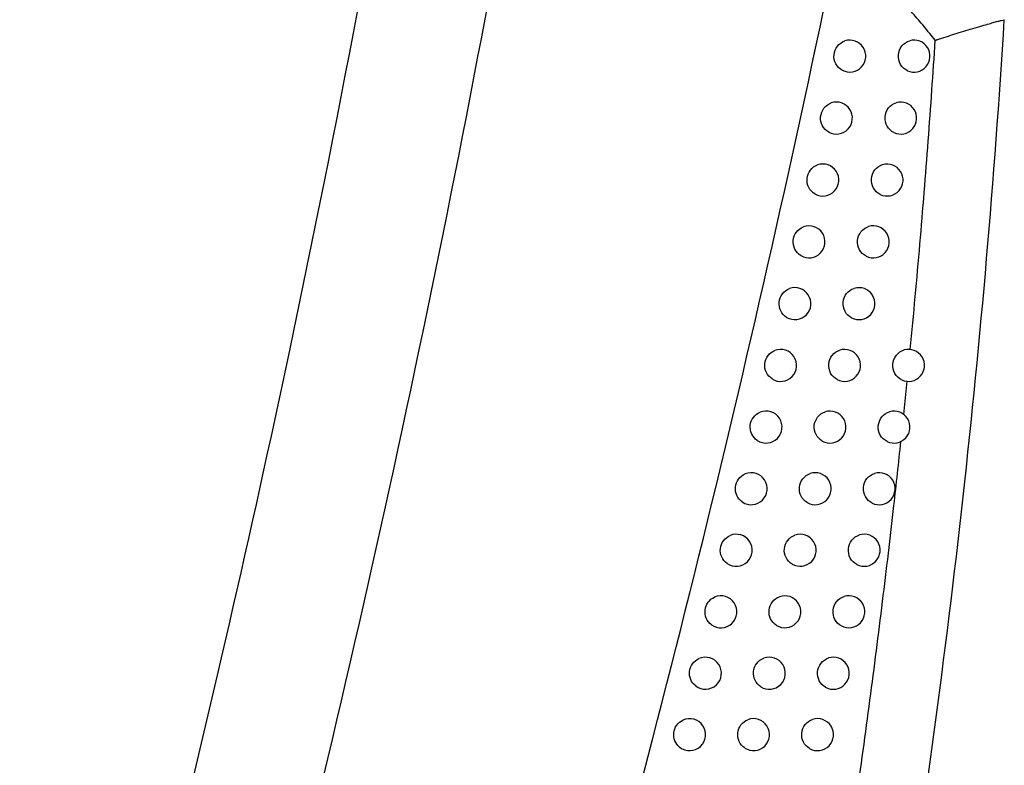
# Model space of a CAD drawing. Header units: millimetres. Extents: x -3.03 to 0.78, y -0.23 to 0.59.
# Tile 9 of 165: x -0.0373 to -0.0065, y 0.0985 to 0.1218. Entities that reach past the tile are written whole.
import ezdxf

# ---------------------------------------------------------------- set-up
doc = ezdxf.new("R2010")
doc.units = ezdxf.units.MM

msp = doc.modelspace()

# ---------------------------------------------------------------- linework, layer by layer
at = {"color": 7, "linetype": 'Continuous', "lineweight": 25}
msp.add_line((-0.009645, 0.109419), (-0.009539, 0.110455), dxfattribs=at)
for centre, radius, start, end in [((-0.011334, 0.120621), 0.0005000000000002, 242.171013, 108.193809), ((-0.009324, 0.120621), 0.0005, 245.62699, 105.792405), ((-0.011752, 0.118684), 0.0005, 241.364115, 108.649523), ((-0.009742, 0.118684), 0.0004999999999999, 244.931319, 106.132985), ((-0.012176, 0.116748), 0.0004999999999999, 240.530804, 109.131917), ((-0.010167, 0.116748), 0.0005, 244.215006, 106.493392), ((-0.012609, 0.114815), 0.0005000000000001, 239.669861, 109.642486), ((-0.0106, 0.114815), 0.0005000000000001, 243.477305, 106.87463), ((-0.013049, 0.112883), 0.0005000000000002, 238.779958, 110.18284), ((-0.011049, 0.112883), 0.0005000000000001, 242.702351, 107.288228), ((-0.013497, 0.110953), 0.0005, 237.859643, 110.754723), ((-0.011497, 0.110953), 0.0005, 241.919527, 107.71447), ((-0.009497, 0.110953), 0.0005, 245.106004, 105.593165), ((-0.013952, 0.109025), 0.0005, 236.907322, 111.360022), ((-0.011952, 0.109025), 0.0005000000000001, 241.112693, 108.164951), ((-0.009952, 0.109025), 0.0005, 244.398168, 105.938667), ((-0.014415, 0.107098), 0.0005000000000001, 235.921244, 112.00079), ((-0.012415, 0.107098), 0.0005000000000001, 240.280824, 108.640963), ((-0.010415, 0.107098), 0.0005000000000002, 243.670337, 106.303717), ((-0.014885, 0.105174), 0.0005000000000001, 234.899475, 112.679271), ((-0.012885, 0.105174), 0.0005, 239.422805, 109.143893), ((-0.010885, 0.105174), 0.0005, 242.921797, 106.68928), ((-0.015364, 0.103251), 0.0005000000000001, 233.839876, 113.39792), ((-0.013364, 0.103251), 0.0005, 238.53742, 109.67523), ((-0.011364, 0.103251), 0.0005000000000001, 242.151777, 107.096381), ((-0.015849, 0.10133), 0.0005000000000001, 232.740068, 114.159442), ((-0.013849, 0.10133), 0.0005000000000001, 237.623343, 110.236578), ((-0.011849, 0.10133), 0.0005000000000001, 241.359442, 107.526109), ((-0.016343, 0.099411), 0.0005, 231.597399, 114.966827), ((-0.014343, 0.099411), 0.0005, 236.679123, 110.829674), ((-0.012343, 0.099411), 0.0005000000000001, 240.543889, 107.979623)]:
    msp.add_arc(centre, radius, start, end, dxfattribs=at)
for points, knots in [([(-0.0338353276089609, 0.0751837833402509), (-0.0319903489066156, 0.0815625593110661), (-0.0302717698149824, 0.0879782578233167), (-0.0270929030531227, 0.1008645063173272), (-0.0256316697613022, 0.1073365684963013), (-0.0229664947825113, 0.1203387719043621), (-0.0217620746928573, 0.1268716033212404), (-0.0196137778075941, 0.1399694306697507), (-0.0186695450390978, 0.1465369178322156), (-0.0170425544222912, 0.1597092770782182), (-0.0163582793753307, 0.166317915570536), (-0.0152529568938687, 0.1795376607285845), (-0.0148316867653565, 0.1861518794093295), (-0.0139611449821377, 0.2060075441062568), (-0.0139018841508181, 0.2192618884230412), (-0.0143765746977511, 0.232533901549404)], [0, 0, 0, 0, 0.125, 0.125, 0.25, 0.25, 0.375, 0.375, 0.5, 0.5, 0.625, 0.625, 0.75, 0.75, 1, 1, 1, 1]), ([(-0.0372918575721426, 0.0774475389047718), (-0.0340790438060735, 0.0886679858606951), (-0.0312621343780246, 0.1000017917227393), (-0.0258722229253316, 0.1254988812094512), (-0.0235088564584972, 0.1397064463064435), (-0.0200252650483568, 0.1682732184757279), (-0.01890504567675, 0.1826323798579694), (-0.0180313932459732, 0.2080438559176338), (-0.018020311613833, 0.2190872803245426), (-0.0183772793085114, 0.2301187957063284)], [2.862715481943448, 2.862715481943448, 2.862715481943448, 2.862715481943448, 2.933266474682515, 2.933266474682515, 3.02024621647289, 3.02024621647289, 3.10722595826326, 3.10722595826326, 3.173944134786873, 3.173944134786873, 3.173944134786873, 3.173944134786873]), ([(-0.0086601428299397, 0.121115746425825), (-0.0087761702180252, 0.1212594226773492), (-0.009008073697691, 0.1215465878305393), (-0.0093662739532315, 0.1219684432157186), (-0.0097317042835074, 0.1223833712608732), (-0.0101051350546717, 0.1227907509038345), (-0.0104863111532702, 0.1231907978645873), (-0.0108754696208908, 0.1235832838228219), (-0.0112719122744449, 0.1239689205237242), (-0.0115426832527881, 0.124219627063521), (-0.011678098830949, 0.1243450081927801)], [0, 0, 0, 0, 0.1253188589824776, 0.2504743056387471, 0.3755021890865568, 0.5004385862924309, 0.625319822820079, 0.750182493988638, 0.8750634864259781, 1, 1, 1, 1]), ([(-0.0086563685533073, 0.1211137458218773), (-0.0086545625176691, 0.1211152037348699), (-0.0086488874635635, 0.1211197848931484), (-0.0086342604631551, 0.1211243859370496), (-0.0086114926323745, 0.1211326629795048), (-0.0085737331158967, 0.1211450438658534), (-0.0084986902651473, 0.1211704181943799), (-0.00834283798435, 0.1212208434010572), (-0.008113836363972, 0.1212932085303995), (-0.0078388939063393, 0.1213779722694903), (-0.0075559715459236, 0.1214637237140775), (-0.0072833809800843, 0.1215445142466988), (-0.0070450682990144, 0.1216136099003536), (-0.0068577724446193, 0.1216667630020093), (-0.0067129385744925, 0.1217065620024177), (-0.0065955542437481, 0.1217370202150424), (-0.0065299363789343, 0.1217524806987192), (-0.0065012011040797, 0.1217592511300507)], [0, 0, 0, 0, 0.0030871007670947, 0.009700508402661, 0.0203688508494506, 0.0357550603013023, 0.0625834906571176, 0.1251605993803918, 0.2502757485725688, 0.3753584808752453, 0.5003883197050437, 0.637310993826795, 0.7499212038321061, 0.8305598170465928, 0.899605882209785, 0.956035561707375, 1, 1, 1, 1]), ([(-0.011567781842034, 0.1201783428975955), (-0.0116527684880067, 0.1202232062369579), (-0.0117227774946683, 0.1202936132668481), (-0.0118142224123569, 0.1204643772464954), (-0.0118347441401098, 0.1205648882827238), (-0.0118183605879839, 0.1207591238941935), (-0.011781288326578, 0.1208547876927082), (-0.0116625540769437, 0.1210078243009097), (-0.0115817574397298, 0.1210655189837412), (-0.011490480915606, 0.121095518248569)], [0, 0, 0, 0, 0.25, 0.25, 0.5, 0.5, 0.75, 0.75, 1, 1, 1, 1]), ([(-0.0095304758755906, 0.1201650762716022), (-0.0096209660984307, 0.1202060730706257), (-0.0096968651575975, 0.1202758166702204), (-0.0097976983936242, 0.1204508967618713), (-0.0098211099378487, 0.120555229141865), (-0.0098059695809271, 0.1207585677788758), (-0.0097669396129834, 0.1208588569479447), (-0.0096420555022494, 0.121016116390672), (-0.0095557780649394, 0.1210746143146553), (-0.0094602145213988, 0.1211016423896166)], [0, 0, 0, 0, 0.25, 0.25, 0.5, 0.5, 0.75, 0.75, 1, 1, 1, 1]), ([(-0.0094414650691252, 0.1114499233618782), (-0.0093888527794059, 0.1120025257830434), (-0.0092842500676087, 0.1131011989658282), (-0.0091395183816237, 0.114740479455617), (-0.0090044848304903, 0.1163608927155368), (-0.0088798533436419, 0.1179625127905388), (-0.0087643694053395, 0.1195452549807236), (-0.0086947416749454, 0.1205944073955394), (-0.0086601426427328, 0.1211157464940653)], [0, 0, 0, 0, 0.1717216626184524, 0.3414136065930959, 0.5090817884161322, 0.6747319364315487, 0.8383695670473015, 1, 1, 1, 1]), ([(-0.0099535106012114, 0.1182307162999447), (-0.0100430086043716, 0.1182725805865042), (-0.0101177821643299, 0.1183425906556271), (-0.0102167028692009, 0.1185170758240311), (-0.0102394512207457, 0.1186207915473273), (-0.010223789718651, 0.1188224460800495), (-0.0101849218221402, 0.1189219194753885), (-0.0100609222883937, 0.1190781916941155), (-0.0099754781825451, 0.1191364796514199), (-0.0098805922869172, 0.1191639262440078)], [0, 0, 0, 0, 0.25, 0.25, 0.5, 0.5, 0.75, 0.75, 1, 1, 1, 1]), ([(-0.0119911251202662, 0.1182447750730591), (-0.0120747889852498, 0.1182904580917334), (-0.0121434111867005, 0.1183609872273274), (-0.0122326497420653, 0.1185308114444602), (-0.0122524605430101, 0.1186304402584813), (-0.0122356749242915, 0.1188227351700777), (-0.0121990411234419, 0.1189172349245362), (-0.0120815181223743, 0.1190693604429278), (-0.0120016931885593, 0.1191268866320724), (-0.0119113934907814, 0.1191573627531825)], [0, 0, 0, 0, 0.25, 0.25, 0.5, 0.5, 0.75, 0.75, 1, 1, 1, 1]), ([(-0.0124222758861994, 0.1163130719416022), (-0.012504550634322, 0.1163595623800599), (-0.0125717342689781, 0.1164301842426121), (-0.0126587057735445, 0.1165990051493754), (-0.0126777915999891, 0.1166976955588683), (-0.0126606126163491, 0.11688800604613), (-0.0126244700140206, 0.1169812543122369), (-0.0125081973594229, 0.1171324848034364), (-0.0124294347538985, 0.1171897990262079), (-0.0123401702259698, 0.1172207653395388)], [0, 0, 0, 0, 0.25, 0.25, 0.5, 0.5, 0.75, 0.75, 1, 1, 1, 1]), ([(-0.0103843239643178, 0.1162981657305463), (-0.0104727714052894, 0.1163408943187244), (-0.0105463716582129, 0.1164111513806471), (-0.0106433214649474, 0.1165849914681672), (-0.0106653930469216, 0.1166880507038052), (-0.0106492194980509, 0.1168879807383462), (-0.0106105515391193, 0.1169865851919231), (-0.0104874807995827, 0.1171418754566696), (-0.0104029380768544, 0.1171999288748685), (-0.010308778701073, 0.1172278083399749)], [0, 0, 0, 0, 0.25, 0.25, 0.5, 0.5, 0.75, 0.75, 1, 1, 1, 1]), ([(-0.0128612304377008, 0.1143832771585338), (-0.0129420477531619, 0.1144305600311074), (-0.0130077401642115, 0.1145012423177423), (-0.0130923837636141, 0.1146689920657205), (-0.0131107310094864, 0.1147666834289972), (-0.0130931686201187, 0.1149549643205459), (-0.0130575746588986, 0.1150468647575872), (-0.0129425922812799, 0.1151972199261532), (-0.0128649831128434, 0.1152542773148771), (-0.0127768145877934, 0.1152857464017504)], [0, 0, 0, 0, 0.25, 0.25, 0.5, 0.5, 0.75, 0.75, 1, 1, 1, 1]), ([(-0.0108229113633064, 0.114367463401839), (-0.010910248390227, 0.1144110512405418), (-0.010982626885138, 0.1144815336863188), (-0.0110775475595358, 0.1146546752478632), (-0.0110989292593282, 0.1147570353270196), (-0.0110822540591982, 0.1149551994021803), (-0.0110438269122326, 0.1150528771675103), (-0.0109217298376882, 0.1152071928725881), (-0.0108381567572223, 0.1152649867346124), (-0.0107447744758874, 0.1152933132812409)], [0, 0, 0, 0, 0.25, 0.25, 0.5, 0.5, 0.75, 0.75, 1, 1, 1, 1]), ([(-0.013307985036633, 0.1124554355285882), (-0.0133872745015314, 0.1125034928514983), (-0.0134514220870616, 0.1125742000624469), (-0.0135336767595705, 0.1127408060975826), (-0.013551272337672, 0.1128374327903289), (-0.0135333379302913, 0.1130236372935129), (-0.013498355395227, 0.1131140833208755), (-0.0133847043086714, 0.113263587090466), (-0.0133083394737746, 0.1133203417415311), (-0.0132213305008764, 0.1133523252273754)], [0, 0, 0, 0, 0.25, 0.25, 0.5, 0.5, 0.75, 0.75, 1, 1, 1, 1]), ([(-0.011278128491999, 0.1124387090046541), (-0.0113642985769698, 0.1124831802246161), (-0.0114353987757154, 0.1125538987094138), (-0.0115281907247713, 0.1127263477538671), (-0.0115488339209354, 0.1128279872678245), (-0.0115315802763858, 0.11302436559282), (-0.01149338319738, 0.1131210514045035), (-0.0113722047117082, 0.11327435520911), (-0.0112899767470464, 0.1133316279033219), (-0.0111974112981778, 0.1133604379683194)], [0, 0, 0, 0, 0.25, 0.25, 0.5, 0.5, 0.75, 0.75, 1, 1, 1, 1]), ([(-0.0137625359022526, 0.1105295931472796), (-0.013840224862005, 0.1105784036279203), (-0.0139027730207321, 0.1106490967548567), (-0.013982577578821, 0.110814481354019), (-0.0139994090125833, 0.110909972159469), (-0.0139811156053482, 0.1110940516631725), (-0.013946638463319, 0.1111831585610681), (-0.0138347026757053, 0.1113313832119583), (-0.0137595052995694, 0.1113880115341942), (-0.0136737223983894, 0.1114205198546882)], [0, 0, 0, 0, 0.25, 0.25, 0.5, 0.5, 0.75, 0.75, 1, 1, 1, 1]), ([(-0.011731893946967, 0.1105118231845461), (-0.0118168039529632, 0.1105571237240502), (-0.0118865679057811, 0.1106279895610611), (-0.0119772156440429, 0.1107995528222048), (-0.0119971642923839, 0.1109003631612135), (-0.0119795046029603, 0.111094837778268), (-0.0119416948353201, 0.111190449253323), (-0.0118216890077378, 0.1113428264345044), (-0.0117403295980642, 0.1113999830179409), (-0.0116486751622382, 0.1114292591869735)], [0, 0, 0, 0, 0.25, 0.25, 0.5, 0.5, 0.75, 0.75, 1, 1, 1, 1]), ([(-0.00970700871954, 0.1104994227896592), (-0.0097969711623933, 0.1105411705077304), (-0.0098721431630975, 0.1106113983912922), (-0.0099714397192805, 0.1107868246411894), (-0.0099940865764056, 0.1108910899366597), (-0.0099777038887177, 0.1110938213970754), (-0.0099381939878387, 0.1111936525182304), (-0.0098127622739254, 0.1113499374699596), (-0.0097264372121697, 0.1114079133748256), (-0.009630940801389, 0.1114345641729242)], [0, 0, 0, 0, 0.25, 0.25, 0.5, 0.5, 0.75, 0.75, 1, 1, 1, 1]), ([(-0.0142248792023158, 0.1086057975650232), (-0.0143008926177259, 0.1086553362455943), (-0.014361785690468, 0.1087259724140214), (-0.0144390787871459, 0.1088900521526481), (-0.0144551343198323, 0.1089843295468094), (-0.0144364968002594, 0.1091662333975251), (-0.0144023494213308, 0.1092542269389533), (-0.0142926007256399, 0.1094005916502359), (-0.0142184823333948, 0.1094573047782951), (-0.0141339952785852, 0.1094903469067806)], [0, 0, 0, 0, 0.25, 0.25, 0.5, 0.5, 0.75, 0.75, 1, 1, 1, 1]), ([(-0.01219342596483, 0.1085869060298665), (-0.0122770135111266, 0.1086330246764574), (-0.0123453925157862, 0.1087040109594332), (-0.0124338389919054, 0.1088746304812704), (-0.0124530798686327, 0.1089745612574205), (-0.0124350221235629, 0.1091670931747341), (-0.0123976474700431, 0.1092615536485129), (-0.0122788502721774, 0.109413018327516), (-0.0121984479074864, 0.1094700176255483), (-0.012107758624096, 0.1094997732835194)], [0, 0, 0, 0, 0.25, 0.25, 0.5, 0.5, 0.75, 0.75, 1, 1, 1, 1]), ([(-0.010167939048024, 0.1085737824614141), (-0.0102568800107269, 0.108616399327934), (-0.0103309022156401, 0.1086868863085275), (-0.0104282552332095, 0.108861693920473), (-0.010450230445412, 0.1089653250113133), (-0.0104333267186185, 0.1091663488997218), (-0.0103939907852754, 0.1092653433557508), (-0.0102694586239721, 0.1094206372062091), (-0.0101839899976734, 0.1094783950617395), (-0.010089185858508, 0.1095054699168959)], [0, 0, 0, 0, 0.25, 0.25, 0.5, 0.5, 0.75, 0.75, 1, 1, 1, 1]), ([(-0.0116223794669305, 0.0941016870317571), (-0.0115394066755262, 0.0946432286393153), (-0.0113744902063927, 0.0957195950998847), (-0.0111395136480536, 0.0973257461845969), (-0.0109152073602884, 0.0989129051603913), (-0.0107020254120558, 0.1004811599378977), (-0.0104994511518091, 0.1020304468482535), (-0.0103072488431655, 0.1035607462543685), (-0.0101250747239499, 0.1050720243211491), (-0.0099707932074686, 0.1064083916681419), (-0.0098408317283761, 0.1075738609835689), (-0.0097691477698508, 0.10824200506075), (-0.0097334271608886, 0.1085749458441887)], [0, 0, 0, 0, 0.1125991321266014, 0.2238016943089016, 0.3336117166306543, 0.4420330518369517, 0.5490693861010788, 0.654724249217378, 0.7590010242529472, 0.8619029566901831, 0.9311852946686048, 1, 1, 1, 1]), ([(-0.01469501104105, 0.1066840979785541), (-0.014769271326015, 0.1067343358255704), (-0.0148284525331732, 0.1068048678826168), (-0.0149031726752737, 0.1069675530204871), (-0.0149184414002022, 0.1070605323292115), (-0.0148994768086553, 0.1072402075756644), (-0.0148657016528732, 0.1073270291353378), (-0.014758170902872, 0.107471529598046), (-0.0146852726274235, 0.1075282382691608), (-0.0146021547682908, 0.107561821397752)], [0, 0, 0, 0, 0.25, 0.25, 0.5, 0.5, 0.75, 0.75, 1, 1, 1, 1]), ([(-0.0126627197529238, 0.1066639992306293), (-0.0127449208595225, 0.1067109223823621), (-0.0128118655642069, 0.1067819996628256), (-0.0128980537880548, 0.1069516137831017), (-0.0129165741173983, 0.1070506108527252), (-0.0128981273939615, 0.1072411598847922), (-0.0128612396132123, 0.10733438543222), (-0.0127436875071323, 0.1074849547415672), (-0.0126643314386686, 0.1075417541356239), (-0.0125746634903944, 0.1075720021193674)], [0, 0, 0, 0, 0.25, 0.25, 0.5, 0.5, 0.75, 0.75, 1, 1, 1, 1]), ([(-0.0106366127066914, 0.106650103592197), (-0.0107244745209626, 0.1066935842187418), (-0.0107973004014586, 0.1067643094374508), (-0.0108926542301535, 0.1069384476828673), (-0.0109139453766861, 0.1070414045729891), (-0.0108965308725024, 0.1072406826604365), (-0.0108574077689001, 0.107338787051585), (-0.0107338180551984, 0.107493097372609), (-0.0106492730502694, 0.1075506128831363), (-0.0105552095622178, 0.1075781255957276)], [0, 0, 0, 0, 0.25, 0.25, 0.5, 0.5, 0.75, 0.75, 1, 1, 1, 1]), ([(-0.015172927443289, 0.1047645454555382), (-0.0152453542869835, 0.1048154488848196), (-0.0153027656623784, 0.1048858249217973), (-0.0153748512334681, 0.105047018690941), (-0.0153893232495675, 0.1051386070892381), (-0.015370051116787, 0.1053159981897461), (-0.0153366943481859, 0.105401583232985), (-0.0152314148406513, 0.1055442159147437), (-0.0151598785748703, 0.1056008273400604), (-0.0150782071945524, 0.10563495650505)], [0, 0, 0, 0, 0.25, 0.25, 0.5, 0.5, 0.75, 0.75, 1, 1, 1, 1]), ([(-0.013139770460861, 0.1047431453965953), (-0.013220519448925, 0.1047908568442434), (-0.0132859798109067, 0.1048619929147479), (-0.0133698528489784, 0.1050305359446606), (-0.0133876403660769, 0.1051285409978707), (-0.013368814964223, 0.1053170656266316), (-0.0133324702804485, 0.105408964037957), (-0.0132162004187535, 0.1055586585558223), (-0.0131379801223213, 0.1056152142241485), (-0.0130493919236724, 0.1056459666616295)], [0, 0, 0, 0, 0.25, 0.25, 0.5, 0.5, 0.75, 0.75, 1, 1, 1, 1]), ([(-0.011113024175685, 0.1047284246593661), (-0.011199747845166, 0.1047727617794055), (-0.0112713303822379, 0.1048437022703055), (-0.0113646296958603, 0.1050171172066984), (-0.0113852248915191, 0.1051193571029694), (-0.0113673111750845, 0.1053168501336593), (-0.0113284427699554, 0.1054140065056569), (-0.0112058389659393, 0.1055673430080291), (-0.0111222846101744, 0.1056245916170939), (-0.0110290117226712, 0.1056525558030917)], [0, 0, 0, 0, 0.25, 0.25, 0.5, 0.5, 0.75, 0.75, 1, 1, 1, 1]), ([(-0.0156586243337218, 0.1028471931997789), (-0.0157291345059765, 0.1028987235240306), (-0.0157847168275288, 0.1029688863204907), (-0.0158541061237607, 0.1031284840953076), (-0.0158677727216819, 0.1032185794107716), (-0.0158482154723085, 0.1033936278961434), (-0.0158153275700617, 0.1034779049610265), (-0.0157123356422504, 0.1036186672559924), (-0.0156423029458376, 0.1036750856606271), (-0.0155621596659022, 0.1037097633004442)], [0, 0, 0, 0, 0.25, 0.25, 0.5, 0.5, 0.75, 0.75, 1, 1, 1, 1]), ([(-0.0136245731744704, 0.1028243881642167), (-0.0137038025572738, 0.1028728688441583), (-0.0137677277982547, 0.102944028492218), (-0.0138492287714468, 0.1031114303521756), (-0.0138662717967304, 0.1032083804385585), (-0.0138470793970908, 0.103394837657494), (-0.0138113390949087, 0.1034853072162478), (-0.0136963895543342, 0.1036341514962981), (-0.0136193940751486, 0.1036904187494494), (-0.0135319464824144, 0.1037216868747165)], [0, 0, 0, 0, 0.25, 0.25, 0.5, 0.5, 0.75, 0.75, 1, 1, 1, 1]), ([(-0.0115971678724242, 0.1028087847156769), (-0.0116827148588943, 0.1028539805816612), (-0.0117530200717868, 0.102925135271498), (-0.0118442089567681, 0.1030978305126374), (-0.0118640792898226, 0.1031993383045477), (-0.0118456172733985, 0.1033950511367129), (-0.0118070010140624, 0.1034912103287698), (-0.0116853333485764, 0.1036435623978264), (-0.0116030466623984, 0.1037003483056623), (-0.0115105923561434, 0.1037287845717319)], [0, 0, 0, 0, 0.25, 0.25, 0.5, 0.5, 0.75, 0.75, 1, 1, 1, 1]), ([(-0.016152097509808, 0.1009320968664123), (-0.0162206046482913, 0.1009842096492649), (-0.0162742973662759, 0.1010540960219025), (-0.0163409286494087, 0.1012119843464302), (-0.0163537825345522, 0.1013004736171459), (-0.0163339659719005, 0.1014731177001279), (-0.0163016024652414, 0.1015560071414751), (-0.0162009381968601, 0.1016948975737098), (-0.016132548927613, 0.101751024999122), (-0.0160540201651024, 0.1017862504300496)], [0, 0, 0, 0, 0.25, 0.25, 0.5, 0.5, 0.75, 0.75, 1, 1, 1, 1]), ([(-0.014117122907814, 0.1009077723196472), (-0.0141947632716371, 0.1009570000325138), (-0.0142571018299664, 0.1010281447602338), (-0.0143361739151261, 0.1011943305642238), (-0.0143524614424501, 0.1012901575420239), (-0.0143329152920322, 0.1014745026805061), (-0.0142977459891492, 0.1015635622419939), (-0.0141843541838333, 0.1017113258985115), (-0.0141085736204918, 0.1017673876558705), (-0.0140223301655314, 0.1017991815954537)], [0, 0, 0, 0, 0.25, 0.25, 0.5, 0.5, 0.75, 0.75, 1, 1, 1, 1]), ([(-0.0120890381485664, 0.1008912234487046), (-0.0121733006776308, 0.1009372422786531), (-0.0122422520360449, 0.1010085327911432), (-0.0123312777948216, 0.1011803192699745), (-0.0123504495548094, 0.1012809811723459), (-0.0123315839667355, 0.1014747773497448), (-0.0122933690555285, 0.1015698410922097), (-0.0121728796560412, 0.101721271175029), (-0.0120914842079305, 0.1017779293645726), (-0.0119999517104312, 0.1018068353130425)], [0, 0, 0, 0, 0.25, 0.25, 0.5, 0.5, 0.75, 0.75, 1, 1, 1, 1]), ([(-0.016653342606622, 0.0990193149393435), (-0.0167862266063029, 0.0991246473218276), (-0.0168574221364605, 0.0992993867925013), (-0.0168171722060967, 0.0996398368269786), (-0.016707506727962, 0.099792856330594), (-0.0165537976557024, 0.0998644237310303)], [0, 0, 0, 0, 0.5, 0.5, 1, 1, 1, 1]), ([(-0.0146174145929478, 0.0989933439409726), (-0.0146933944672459, 0.0990432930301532), (-0.0147540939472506, 0.0991143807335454), (-0.0148306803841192, 0.0992792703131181), (-0.0148462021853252, 0.0993739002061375), (-0.0148263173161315, 0.0995560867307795), (-0.0147914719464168, 0.0996440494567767), (-0.0146802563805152, 0.0997899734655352), (-0.0146055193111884, 0.0998461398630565), (-0.014520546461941, 0.0998784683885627)], [0, 0, 0, 0, 0.25, 0.25, 0.5, 0.5, 0.75, 0.75, 1, 1, 1, 1]), ([(-0.0125886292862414, 0.0989757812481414), (-0.0126715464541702, 0.0990226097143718), (-0.0127390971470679, 0.0990940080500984), (-0.012825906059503, 0.0992648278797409), (-0.012844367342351, 0.0993645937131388), (-0.0128251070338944, 0.0995564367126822), (-0.0127873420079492, 0.0996503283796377), (-0.0126680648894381, 0.0998008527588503), (-0.01258764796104, 0.0998573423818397), (-0.0124970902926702, 0.0998867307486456)], [0, 0, 0, 0, 0.25, 0.25, 0.5, 0.5, 0.75, 0.75, 1, 1, 1, 1])]:
    msp.add_open_spline(points, degree=3, knots=knots, dxfattribs=at)
for points in [[(-0.0199302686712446, 0.09024491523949), (-0.0165604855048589, 0.1023026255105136), (-0.0136528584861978, 0.1144509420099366), (-0.0112031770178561, 0.1266883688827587)], [(-0.009801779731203, 0.0920101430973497), (-0.0082185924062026, 0.1018644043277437), (-0.0071167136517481, 0.1117955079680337), (-0.0065011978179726, 0.1217592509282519)]]:
    msp.add_open_spline(points, degree=3, dxfattribs=at)

doc.saveas('drawing.dxf')
